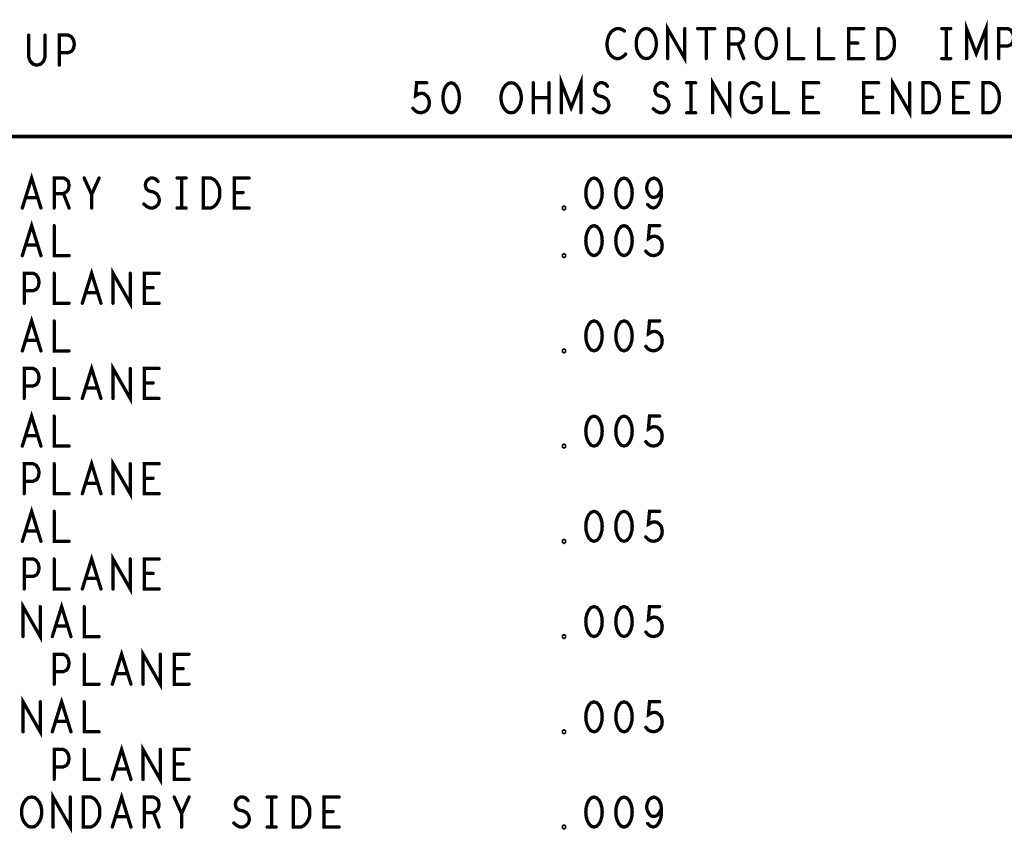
# Model space of a CAD drawing. Extents: x -1 to 10.1, y -2.5 to 8.
# Tile 20 of 38: x 6.3 to 8.3, y -2.5 to -0.8. Entities that reach past the tile are written whole.
import ezdxf

# ---------------------------------------------------------------- set-up
doc = ezdxf.new("R2010")
doc.units = 0
doc.layers.get('0').update_dxf_attribs({"color": 3, "linetype": 'CONTINUOUS'})

# ---------------------------------------------------------------- blocks, each defined once
blk = doc.blocks.new('PAD_R1')
at = {"const_width": 0.5}
blk.add_lwpolyline([(0.25, 0, 1), (-0.25, 0, 1)], format="xyb", close=True, dxfattribs=at)

msp = doc.modelspace()

# ---------------------------------------------------------------- linework, layer by layer
for points, const_width in [([(8.26884, -0.88621), (8.26884, -0.82321), (8.28921, -0.87571), (8.30958, -0.82321), (8.30958, -0.88621)], 0.007), ([(7.55044, -0.82846), (7.54574, -0.82531), (7.54026, -0.82321), (7.53399, -0.82321), (7.52694, -0.82636), (7.52146, -0.83161), (7.51754, -0.83791), (7.51441, -0.84841), (7.51363, -0.85786), (7.51519, -0.86731), (7.51754, -0.87361), (7.52224, -0.87991), (7.52773, -0.88411), (7.53321, -0.88621), (7.53869, -0.88621), (7.54418, -0.88411), (7.54888, -0.88096), (7.55279, -0.87676)], 0.007), ([(7.64119, -0.88621), (7.64119, -0.82321), (7.67723, -0.88621), (7.67723, -0.82321)], 0.007), ([(7.70419, -0.82321), (7.74023, -0.82321)], 0.007), ([(7.72221, -0.82321), (7.72221, -0.88621)], 0.007), ([(7.76954, -0.88621), (7.76954, -0.82321), (7.78913, -0.82321), (7.79539, -0.82636), (7.79931, -0.83056), (7.80088, -0.83896), (7.79931, -0.84736), (7.79461, -0.85261), (7.78913, -0.85576), (7.76954, -0.85576)], 0.007), ([(7.89554, -0.82321), (7.89554, -0.88621), (7.92688, -0.88621)], 0.007), ([(7.95854, -0.82321), (7.95854, -0.88621), (7.98988, -0.88621)], 0.007), ([(8.05288, -0.88621), (8.02154, -0.88621), (8.02154, -0.82321), (8.05288, -0.82321)], 0.007), ([(8.21681, -0.82321), (8.23561, -0.82321)], 0.007), ([(8.22621, -0.82321), (8.22621, -0.88621)], 0.007), ([(8.33654, -0.88621), (8.33654, -0.82321), (8.35534, -0.82321), (8.36161, -0.82636), (8.36631, -0.83371), (8.36788, -0.84211), (8.36631, -0.85051), (8.36239, -0.85681), (8.35534, -0.85996), (8.33654, -0.85996)], 0.007), ([(6.29927, -0.837), (6.29927, -0.88215), (6.3024, -0.8916), (6.30867, -0.8979), (6.3165, -0.9), (6.32433, -0.8979), (6.3306, -0.8916), (6.33373, -0.88215), (6.33373, -0.837)], 0.007), ([(6.36383, -0.9), (6.36383, -0.837), (6.38263, -0.837), (6.3889, -0.84015), (6.3936, -0.8475), (6.39517, -0.8559), (6.3936, -0.8643), (6.38968, -0.8706), (6.38263, -0.87375), (6.36383, -0.87375)], 0.007), ([(7.78913, -0.85576), (7.80088, -0.88621)], 0.007), ([(8.04034, -0.85366), (8.02154, -0.85366)], 0.007), ([(8.21681, -0.88621), (8.23561, -0.88621)], 0.007), ([(7.41813, -1), (7.41813, -0.937), (7.4385, -0.9895), (7.45887, -0.937), (7.45887, -1)], 0.007), ([(7.73548, -1), (7.73548, -0.937), (7.77152, -1), (7.77152, -0.937)], 0.007), ([(8.11348, -1), (8.11348, -0.937), (8.14952, -1), (8.14952, -0.937)], 0.007), ([(7.10627, -0.99055), (7.11097, -0.9958), (7.11645, -0.99895), (7.1235, -1), (7.13055, -0.9979), (7.13603, -0.9937), (7.13995, -0.98635), (7.14073, -0.97795), (7.13917, -0.96955), (7.13525, -0.9643), (7.12977, -0.9601), (7.12428, -0.95905), (7.1188, -0.9601), (7.11175, -0.9643), (7.1141, -0.937), (7.13525, -0.937)], 0.007), ([(7.35905, -1), (7.35905, -0.937)], 0.007), ([(7.39195, -0.937), (7.39195, -1)], 0.007), ([(7.48505, -0.9916), (7.49132, -0.99685), (7.49837, -1), (7.50463, -1), (7.5109, -0.99685), (7.5156, -0.9916), (7.51795, -0.98425), (7.51638, -0.9769), (7.51247, -0.9706), (7.50542, -0.9664), (7.49602, -0.9643), (7.49053, -0.9601), (7.48818, -0.95275), (7.48975, -0.9454), (7.49367, -0.94015), (7.49915, -0.937), (7.50463, -0.937), (7.51012, -0.9391), (7.51482, -0.94435)], 0.007), ([(7.61105, -0.9916), (7.61732, -0.99685), (7.62437, -1), (7.63063, -1), (7.6369, -0.99685), (7.6416, -0.9916), (7.64395, -0.98425), (7.64238, -0.9769), (7.63847, -0.9706), (7.63142, -0.9664), (7.62202, -0.9643), (7.61653, -0.9601), (7.61418, -0.95275), (7.61575, -0.9454), (7.61967, -0.94015), (7.62515, -0.937), (7.63063, -0.937), (7.63612, -0.9391), (7.64082, -0.94435)], 0.007), ([(7.6811, -0.937), (7.6999, -0.937)], 0.007), ([(7.6905, -0.937), (7.6905, -1)], 0.007), ([(7.8212, -0.9685), (7.83687, -0.9685), (7.83687, -0.9874), (7.83217, -0.9937), (7.82668, -0.9979), (7.81885, -1), (7.81102, -0.9979), (7.80553, -0.9937), (7.80083, -0.9874), (7.7977, -0.98005), (7.79613, -0.97165), (7.79613, -0.9643), (7.7977, -0.958), (7.80083, -0.95065), (7.80553, -0.94435), (7.81023, -0.94015), (7.8165, -0.937), (7.82198, -0.937), (7.82825, -0.9391), (7.83295, -0.9433)], 0.007), ([(7.86383, -0.937), (7.86383, -1), (7.89517, -1)], 0.007), ([(7.95817, -1), (7.92683, -1), (7.92683, -0.937), (7.95817, -0.937)], 0.007), ([(8.08417, -1), (8.05283, -1), (8.05283, -0.937), (8.08417, -0.937)], 0.007), ([(8.27317, -1), (8.24183, -1), (8.24183, -0.937), (8.27317, -0.937)], 0.007), ([(7.39195, -0.9685), (7.35905, -0.9685)], 0.007), ([(7.94563, -0.96745), (7.92683, -0.96745)], 0.007), ([(8.07163, -0.96745), (8.05283, -0.96745)], 0.007), ([(8.26063, -0.96745), (8.24183, -0.96745)], 0.007), ([(7.6811, -1), (7.6999, -1)], 0.007), ([(5.375, -1.05), (10.075, -1.05)], 0.008), ([(6.28592, -1.2), (6.3055, -1.137), (6.32508, -1.2)], 0.007), ([(6.35283, -1.2), (6.35283, -1.137), (6.37242, -1.137), (6.37868, -1.14015), (6.3826, -1.14435), (6.38417, -1.15275), (6.3826, -1.16115), (6.3779, -1.1664), (6.37242, -1.16955), (6.35283, -1.16955)], 0.007), ([(6.4315, -1.2), (6.4315, -1.17165), (6.41583, -1.137)], 0.007), ([(6.44717, -1.137), (6.4315, -1.17165)], 0.007), ([(6.54105, -1.1916), (6.54732, -1.19685), (6.55437, -1.2), (6.56063, -1.2), (6.5669, -1.19685), (6.5716, -1.1916), (6.57395, -1.18425), (6.57238, -1.1769), (6.56847, -1.1706), (6.56142, -1.1664), (6.55202, -1.1643), (6.54653, -1.1601), (6.54418, -1.15275), (6.54575, -1.1454), (6.54967, -1.14015), (6.55515, -1.137), (6.56063, -1.137), (6.56612, -1.1391), (6.57082, -1.14435)], 0.007), ([(6.6111, -1.137), (6.6299, -1.137)], 0.007), ([(6.6205, -1.137), (6.6205, -1.2)], 0.007), ([(6.76217, -1.2), (6.73083, -1.2), (6.73083, -1.137), (6.76217, -1.137)], 0.007), ([(7.59918, -1.19265), (7.60467, -1.1979), (7.61093, -1.2), (7.6172, -1.1979), (7.62268, -1.1916), (7.6266, -1.18215), (7.62817, -1.1727), (7.62817, -1.16115), (7.6266, -1.1517), (7.62268, -1.1433), (7.61798, -1.1391), (7.6125, -1.137), (7.60623, -1.1391), (7.60153, -1.1433), (7.5984, -1.1496), (7.59683, -1.158), (7.5984, -1.16535), (7.60232, -1.1727), (7.60702, -1.1769), (7.6125, -1.17795), (7.61877, -1.17585), (7.62347, -1.1706), (7.62817, -1.16115)], 0.007), ([(6.31803, -1.17795), (6.29297, -1.17795)], 0.007), ([(6.37242, -1.16955), (6.38417, -1.2)], 0.007), ([(6.74963, -1.16745), (6.73083, -1.16745)], 0.007), ([(6.6111, -1.2), (6.6299, -1.2)], 0.007), ([(6.28592, -1.3), (6.3055, -1.237), (6.32508, -1.3)], 0.007), ([(6.35283, -1.237), (6.35283, -1.3), (6.38417, -1.3)], 0.007), ([(7.59527, -1.29055), (7.59997, -1.2958), (7.60545, -1.29895), (7.6125, -1.3), (7.61955, -1.2979), (7.62503, -1.2937), (7.62895, -1.28635), (7.62973, -1.27795), (7.62817, -1.26955), (7.62425, -1.2643), (7.61877, -1.2601), (7.61328, -1.25905), (7.6078, -1.2601), (7.60075, -1.2643), (7.6031, -1.237), (7.62425, -1.237)], 0.007), ([(6.31803, -1.27795), (6.29297, -1.27795)], 0.007), ([(6.28983, -1.4), (6.28983, -1.337), (6.30863, -1.337), (6.3149, -1.34015), (6.3196, -1.3475), (6.32117, -1.3559), (6.3196, -1.3643), (6.31568, -1.3706), (6.30863, -1.37375), (6.28983, -1.37375)], 0.007), ([(6.35283, -1.337), (6.35283, -1.4), (6.38417, -1.4)], 0.007), ([(6.41192, -1.4), (6.4315, -1.337), (6.45108, -1.4)], 0.007), ([(6.47648, -1.4), (6.47648, -1.337), (6.51252, -1.4), (6.51252, -1.337)], 0.007), ([(6.57317, -1.4), (6.54183, -1.4), (6.54183, -1.337), (6.57317, -1.337)], 0.007), ([(6.56063, -1.36745), (6.54183, -1.36745)], 0.007), ([(6.44403, -1.37795), (6.41897, -1.37795)], 0.007), ([(6.28592, -1.5), (6.3055, -1.437), (6.32508, -1.5)], 0.007), ([(6.35283, -1.437), (6.35283, -1.5), (6.38417, -1.5)], 0.007), ([(7.59527, -1.49055), (7.59997, -1.4958), (7.60545, -1.49895), (7.6125, -1.5), (7.61955, -1.4979), (7.62503, -1.4937), (7.62895, -1.48635), (7.62973, -1.47795), (7.62817, -1.46955), (7.62425, -1.4643), (7.61877, -1.4601), (7.61328, -1.45905), (7.6078, -1.4601), (7.60075, -1.4643), (7.6031, -1.437), (7.62425, -1.437)], 0.007), ([(6.31803, -1.47795), (6.29297, -1.47795)], 0.007), ([(6.41192, -1.6), (6.4315, -1.537), (6.45108, -1.6)], 0.007), ([(6.47648, -1.6), (6.47648, -1.537), (6.51252, -1.6), (6.51252, -1.537)], 0.007), ([(6.28983, -1.6), (6.28983, -1.537), (6.30863, -1.537), (6.3149, -1.54015), (6.3196, -1.5475), (6.32117, -1.5559), (6.3196, -1.5643), (6.31568, -1.5706), (6.30863, -1.57375), (6.28983, -1.57375)], 0.007), ([(6.35283, -1.537), (6.35283, -1.6), (6.38417, -1.6)], 0.007), ([(6.57317, -1.6), (6.54183, -1.6), (6.54183, -1.537), (6.57317, -1.537)], 0.007), ([(6.56063, -1.56745), (6.54183, -1.56745)], 0.007), ([(6.44403, -1.57795), (6.41897, -1.57795)], 0.007), ([(6.28592, -1.7), (6.3055, -1.637), (6.32508, -1.7)], 0.007), ([(6.35283, -1.637), (6.35283, -1.7), (6.38417, -1.7)], 0.007), ([(7.59527, -1.69055), (7.59997, -1.6958), (7.60545, -1.69895), (7.6125, -1.7), (7.61955, -1.6979), (7.62503, -1.6937), (7.62895, -1.68635), (7.62973, -1.67795), (7.62817, -1.66955), (7.62425, -1.6643), (7.61877, -1.6601), (7.61328, -1.65905), (7.6078, -1.6601), (7.60075, -1.6643), (7.6031, -1.637), (7.62425, -1.637)], 0.007), ([(6.31803, -1.67795), (6.29297, -1.67795)], 0.007), ([(6.28983, -1.8), (6.28983, -1.737), (6.30863, -1.737), (6.3149, -1.74015), (6.3196, -1.7475), (6.32117, -1.7559), (6.3196, -1.7643), (6.31568, -1.7706), (6.30863, -1.77375), (6.28983, -1.77375)], 0.007), ([(6.35283, -1.737), (6.35283, -1.8), (6.38417, -1.8)], 0.007), ([(6.41192, -1.8), (6.4315, -1.737), (6.45108, -1.8)], 0.007), ([(6.47648, -1.8), (6.47648, -1.737), (6.51252, -1.8), (6.51252, -1.737)], 0.007), ([(6.57317, -1.8), (6.54183, -1.8), (6.54183, -1.737), (6.57317, -1.737)], 0.007), ([(6.44403, -1.77795), (6.41897, -1.77795)], 0.007), ([(6.56063, -1.76745), (6.54183, -1.76745)], 0.007), ([(6.28592, -1.9), (6.3055, -1.837), (6.32508, -1.9)], 0.007), ([(6.35283, -1.837), (6.35283, -1.9), (6.38417, -1.9)], 0.007), ([(7.59527, -1.89055), (7.59997, -1.8958), (7.60545, -1.89895), (7.6125, -1.9), (7.61955, -1.8979), (7.62503, -1.8937), (7.62895, -1.88635), (7.62973, -1.87795), (7.62817, -1.86955), (7.62425, -1.8643), (7.61877, -1.8601), (7.61328, -1.85905), (7.6078, -1.8601), (7.60075, -1.8643), (7.6031, -1.837), (7.62425, -1.837)], 0.007), ([(6.31803, -1.87795), (6.29297, -1.87795)], 0.007), ([(6.28983, -2), (6.28983, -1.937), (6.30863, -1.937), (6.3149, -1.94015), (6.3196, -1.9475), (6.32117, -1.9559), (6.3196, -1.9643), (6.31568, -1.9706), (6.30863, -1.97375), (6.28983, -1.97375)], 0.007), ([(6.35283, -1.937), (6.35283, -2), (6.38417, -2)], 0.007), ([(6.41192, -2), (6.4315, -1.937), (6.45108, -2)], 0.007), ([(6.47648, -2), (6.47648, -1.937), (6.51252, -2), (6.51252, -1.937)], 0.007), ([(6.57317, -2), (6.54183, -2), (6.54183, -1.937), (6.57317, -1.937)], 0.007), ([(6.56063, -1.96745), (6.54183, -1.96745)], 0.007), ([(6.44403, -1.97795), (6.41897, -1.97795)], 0.007), ([(6.28748, -2.1), (6.28748, -2.037), (6.32352, -2.1), (6.32352, -2.037)], 0.007), ([(6.34892, -2.1), (6.3685, -2.037), (6.38808, -2.1)], 0.007), ([(6.41583, -2.037), (6.41583, -2.1), (6.44717, -2.1)], 0.007), ([(7.59527, -2.09055), (7.59997, -2.0958), (7.60545, -2.09895), (7.6125, -2.1), (7.61955, -2.0979), (7.62503, -2.0937), (7.62895, -2.08635), (7.62973, -2.07795), (7.62817, -2.06955), (7.62425, -2.0643), (7.61877, -2.0601), (7.61328, -2.05905), (7.6078, -2.0601), (7.60075, -2.0643), (7.6031, -2.037), (7.62425, -2.037)], 0.007), ([(6.38103, -2.07795), (6.35597, -2.07795)], 0.007), ([(6.47492, -2.2), (6.4945, -2.137), (6.51408, -2.2)], 0.007), ([(6.53948, -2.2), (6.53948, -2.137), (6.57552, -2.2), (6.57552, -2.137)], 0.007), ([(6.35283, -2.2), (6.35283, -2.137), (6.37163, -2.137), (6.3779, -2.14015), (6.3826, -2.1475), (6.38417, -2.1559), (6.3826, -2.1643), (6.37868, -2.1706), (6.37163, -2.17375), (6.35283, -2.17375)], 0.007), ([(6.41583, -2.137), (6.41583, -2.2), (6.44717, -2.2)], 0.007), ([(6.63617, -2.2), (6.60483, -2.2), (6.60483, -2.137), (6.63617, -2.137)], 0.007), ([(6.62363, -2.16745), (6.60483, -2.16745)], 0.007), ([(6.50703, -2.17795), (6.48197, -2.17795)], 0.007), ([(6.28748, -2.3), (6.28748, -2.237), (6.32352, -2.3), (6.32352, -2.237)], 0.007), ([(6.34892, -2.3), (6.3685, -2.237), (6.38808, -2.3)], 0.007), ([(6.41583, -2.237), (6.41583, -2.3), (6.44717, -2.3)], 0.007), ([(7.59527, -2.29055), (7.59997, -2.2958), (7.60545, -2.29895), (7.6125, -2.3), (7.61955, -2.2979), (7.62503, -2.2937), (7.62895, -2.28635), (7.62973, -2.27795), (7.62817, -2.26955), (7.62425, -2.2643), (7.61877, -2.2601), (7.61328, -2.25905), (7.6078, -2.2601), (7.60075, -2.2643), (7.6031, -2.237), (7.62425, -2.237)], 0.007), ([(6.38103, -2.27795), (6.35597, -2.27795)], 0.007), ([(6.35283, -2.4), (6.35283, -2.337), (6.37163, -2.337), (6.3779, -2.34015), (6.3826, -2.3475), (6.38417, -2.3559), (6.3826, -2.3643), (6.37868, -2.3706), (6.37163, -2.37375), (6.35283, -2.37375)], 0.007), ([(6.41583, -2.337), (6.41583, -2.4), (6.44717, -2.4)], 0.007), ([(6.47492, -2.4), (6.4945, -2.337), (6.51408, -2.4)], 0.007), ([(6.53948, -2.4), (6.53948, -2.337), (6.57552, -2.4), (6.57552, -2.337)], 0.007), ([(6.63617, -2.4), (6.60483, -2.4), (6.60483, -2.337), (6.63617, -2.337)], 0.007), ([(6.50703, -2.37795), (6.48197, -2.37795)], 0.007), ([(6.62363, -2.36745), (6.60483, -2.36745)], 0.007), ([(6.35048, -2.5), (6.35048, -2.437), (6.38652, -2.5), (6.38652, -2.437)], 0.007), ([(6.47492, -2.5), (6.4945, -2.437), (6.51408, -2.5)], 0.007), ([(6.54183, -2.5), (6.54183, -2.437), (6.56142, -2.437), (6.56768, -2.44015), (6.5716, -2.44435), (6.57317, -2.45275), (6.5716, -2.46115), (6.5669, -2.4664), (6.56142, -2.46955), (6.54183, -2.46955)], 0.007), ([(6.6205, -2.5), (6.6205, -2.47165), (6.60483, -2.437)], 0.007), ([(6.63617, -2.437), (6.6205, -2.47165)], 0.007), ([(6.73005, -2.4916), (6.73632, -2.49685), (6.74337, -2.5), (6.74963, -2.5), (6.7559, -2.49685), (6.7606, -2.4916), (6.76295, -2.48425), (6.76138, -2.4769), (6.75747, -2.4706), (6.75042, -2.4664), (6.74102, -2.4643), (6.73553, -2.4601), (6.73318, -2.45275), (6.73475, -2.4454), (6.73867, -2.44015), (6.74415, -2.437), (6.74963, -2.437), (6.75512, -2.4391), (6.75982, -2.44435)], 0.007), ([(6.8001, -2.437), (6.8189, -2.437)], 0.007), ([(6.8095, -2.437), (6.8095, -2.5)], 0.007), ([(6.95117, -2.5), (6.91983, -2.5), (6.91983, -2.437), (6.95117, -2.437)], 0.007), ([(7.59918, -2.49265), (7.60467, -2.4979), (7.61093, -2.5), (7.6172, -2.4979), (7.62268, -2.4916), (7.6266, -2.48215), (7.62817, -2.4727), (7.62817, -2.46115), (7.6266, -2.4517), (7.62268, -2.4433), (7.61798, -2.4391), (7.6125, -2.437), (7.60623, -2.4391), (7.60153, -2.4433), (7.5984, -2.4496), (7.59683, -2.458), (7.5984, -2.46535), (7.60232, -2.4727), (7.60702, -2.4769), (7.6125, -2.47795), (7.61877, -2.47585), (7.62347, -2.4706), (7.62817, -2.46115)], 0.007), ([(6.50703, -2.47795), (6.48197, -2.47795)], 0.007), ([(6.56142, -2.46955), (6.57317, -2.5)], 0.007), ([(6.93863, -2.46745), (6.91983, -2.46745)], 0.007), ([(6.8001, -2.5), (6.8189, -2.5)], 0.007)]:
    msp.add_lwpolyline(points, dxfattribs=dict(const_width=const_width))
at = {"const_width": 0.007}
for points in [[(7.59621, -0.88621), (7.58994, -0.88516), (7.58446, -0.88096), (7.57976, -0.87466), (7.57663, -0.86731), (7.57506, -0.85891), (7.57506, -0.85051), (7.57663, -0.84211), (7.57976, -0.83476), (7.58446, -0.82846), (7.58994, -0.82426), (7.59621, -0.82321), (7.60248, -0.82426), (7.60796, -0.82846), (7.61266, -0.83476), (7.61579, -0.84211), (7.61736, -0.85051), (7.61736, -0.85891), (7.61579, -0.86731), (7.61266, -0.87466), (7.60796, -0.88096), (7.60248, -0.88516)], [(7.84821, -0.88621), (7.84194, -0.88516), (7.83646, -0.88096), (7.83176, -0.87466), (7.82863, -0.86731), (7.82706, -0.85891), (7.82706, -0.85051), (7.82863, -0.84211), (7.83176, -0.83476), (7.83646, -0.82846), (7.84194, -0.82426), (7.84821, -0.82321), (7.85448, -0.82426), (7.85996, -0.82846), (7.86466, -0.83476), (7.86779, -0.84211), (7.86936, -0.85051), (7.86936, -0.85891), (7.86779, -0.86731), (7.86466, -0.87466), (7.85996, -0.88096), (7.85448, -0.88516)], [(8.08298, -0.88621), (8.08298, -0.82321), (8.09864, -0.82321), (8.10491, -0.82636), (8.10961, -0.83056), (8.11353, -0.83686), (8.11666, -0.84421), (8.11744, -0.85471), (8.11666, -0.86521), (8.11353, -0.87256), (8.10961, -0.87886), (8.10491, -0.88306), (8.09864, -0.88621)], [(7.1865, -0.937), (7.18023, -0.9391), (7.17553, -0.94435), (7.1724, -0.95065), (7.17005, -0.95905), (7.16927, -0.9685), (7.17005, -0.97795), (7.1724, -0.98635), (7.17553, -0.99265), (7.18023, -0.9979), (7.1865, -1), (7.19277, -0.9979), (7.19747, -0.99265), (7.2006, -0.98635), (7.20295, -0.97795), (7.20373, -0.9685), (7.20295, -0.95905), (7.2006, -0.95065), (7.19747, -0.94435), (7.19277, -0.9391)], [(7.3125, -1), (7.30623, -0.99895), (7.30075, -0.99475), (7.29605, -0.98845), (7.29292, -0.9811), (7.29135, -0.9727), (7.29135, -0.9643), (7.29292, -0.9559), (7.29605, -0.94855), (7.30075, -0.94225), (7.30623, -0.93805), (7.3125, -0.937), (7.31877, -0.93805), (7.32425, -0.94225), (7.32895, -0.94855), (7.33208, -0.9559), (7.33365, -0.9643), (7.33365, -0.9727), (7.33208, -0.9811), (7.32895, -0.98845), (7.32425, -0.99475), (7.31877, -0.99895)], [(8.17727, -1), (8.17727, -0.937), (8.19293, -0.937), (8.1992, -0.94015), (8.2039, -0.94435), (8.20782, -0.95065), (8.21095, -0.958), (8.21173, -0.9685), (8.21095, -0.979), (8.20782, -0.98635), (8.2039, -0.99265), (8.1992, -0.99685), (8.19293, -1)], [(8.30327, -1), (8.30327, -0.937), (8.31893, -0.937), (8.3252, -0.94015), (8.3299, -0.94435), (8.33382, -0.95065), (8.33695, -0.958), (8.33773, -0.9685), (8.33695, -0.979), (8.33382, -0.98635), (8.3299, -0.99265), (8.3252, -0.99685), (8.31893, -1)], [(6.66627, -1.2), (6.66627, -1.137), (6.68193, -1.137), (6.6882, -1.14015), (6.6929, -1.14435), (6.69682, -1.15065), (6.69995, -1.158), (6.70073, -1.1685), (6.69995, -1.179), (6.69682, -1.18635), (6.6929, -1.19265), (6.6882, -1.19685), (6.68193, -1.2)], [(7.4865, -1.137), (7.48023, -1.1391), (7.47553, -1.14435), (7.4724, -1.15065), (7.47005, -1.15905), (7.46927, -1.1685), (7.47005, -1.17795), (7.4724, -1.18635), (7.47553, -1.19265), (7.48023, -1.1979), (7.4865, -1.2), (7.49277, -1.1979), (7.49747, -1.19265), (7.5006, -1.18635), (7.50295, -1.17795), (7.50373, -1.1685), (7.50295, -1.15905), (7.5006, -1.15065), (7.49747, -1.14435), (7.49277, -1.1391)], [(7.5495, -1.137), (7.54323, -1.1391), (7.53853, -1.14435), (7.5354, -1.15065), (7.53305, -1.15905), (7.53227, -1.1685), (7.53305, -1.17795), (7.5354, -1.18635), (7.53853, -1.19265), (7.54323, -1.1979), (7.5495, -1.2), (7.55577, -1.1979), (7.56047, -1.19265), (7.5636, -1.18635), (7.56595, -1.17795), (7.56673, -1.1685), (7.56595, -1.15905), (7.5636, -1.15065), (7.56047, -1.14435), (7.55577, -1.1391)], [(7.4235, -1.2021), (7.42193, -1.20105), (7.42193, -1.19895), (7.4235, -1.1979), (7.42507, -1.19895), (7.42507, -1.20105)], [(7.4865, -1.237), (7.48023, -1.2391), (7.47553, -1.24435), (7.4724, -1.25065), (7.47005, -1.25905), (7.46927, -1.2685), (7.47005, -1.27795), (7.4724, -1.28635), (7.47553, -1.29265), (7.48023, -1.2979), (7.4865, -1.3), (7.49277, -1.2979), (7.49747, -1.29265), (7.5006, -1.28635), (7.50295, -1.27795), (7.50373, -1.2685), (7.50295, -1.25905), (7.5006, -1.25065), (7.49747, -1.24435), (7.49277, -1.2391)], [(7.5495, -1.237), (7.54323, -1.2391), (7.53853, -1.24435), (7.5354, -1.25065), (7.53305, -1.25905), (7.53227, -1.2685), (7.53305, -1.27795), (7.5354, -1.28635), (7.53853, -1.29265), (7.54323, -1.2979), (7.5495, -1.3), (7.55577, -1.2979), (7.56047, -1.29265), (7.5636, -1.28635), (7.56595, -1.27795), (7.56673, -1.2685), (7.56595, -1.25905), (7.5636, -1.25065), (7.56047, -1.24435), (7.55577, -1.2391)], [(7.4235, -1.3021), (7.42193, -1.30105), (7.42193, -1.29895), (7.4235, -1.2979), (7.42507, -1.29895), (7.42507, -1.30105)], [(7.4865, -1.437), (7.48023, -1.4391), (7.47553, -1.44435), (7.4724, -1.45065), (7.47005, -1.45905), (7.46927, -1.4685), (7.47005, -1.47795), (7.4724, -1.48635), (7.47553, -1.49265), (7.48023, -1.4979), (7.4865, -1.5), (7.49277, -1.4979), (7.49747, -1.49265), (7.5006, -1.48635), (7.50295, -1.47795), (7.50373, -1.4685), (7.50295, -1.45905), (7.5006, -1.45065), (7.49747, -1.44435), (7.49277, -1.4391)], [(7.5495, -1.437), (7.54323, -1.4391), (7.53853, -1.44435), (7.5354, -1.45065), (7.53305, -1.45905), (7.53227, -1.4685), (7.53305, -1.47795), (7.5354, -1.48635), (7.53853, -1.49265), (7.54323, -1.4979), (7.5495, -1.5), (7.55577, -1.4979), (7.56047, -1.49265), (7.5636, -1.48635), (7.56595, -1.47795), (7.56673, -1.4685), (7.56595, -1.45905), (7.5636, -1.45065), (7.56047, -1.44435), (7.55577, -1.4391)], [(7.4235, -1.5021), (7.42193, -1.50105), (7.42193, -1.49895), (7.4235, -1.4979), (7.42507, -1.49895), (7.42507, -1.50105)], [(7.4865, -1.637), (7.48023, -1.6391), (7.47553, -1.64435), (7.4724, -1.65065), (7.47005, -1.65905), (7.46927, -1.6685), (7.47005, -1.67795), (7.4724, -1.68635), (7.47553, -1.69265), (7.48023, -1.6979), (7.4865, -1.7), (7.49277, -1.6979), (7.49747, -1.69265), (7.5006, -1.68635), (7.50295, -1.67795), (7.50373, -1.6685), (7.50295, -1.65905), (7.5006, -1.65065), (7.49747, -1.64435), (7.49277, -1.6391)], [(7.5495, -1.637), (7.54323, -1.6391), (7.53853, -1.64435), (7.5354, -1.65065), (7.53305, -1.65905), (7.53227, -1.6685), (7.53305, -1.67795), (7.5354, -1.68635), (7.53853, -1.69265), (7.54323, -1.6979), (7.5495, -1.7), (7.55577, -1.6979), (7.56047, -1.69265), (7.5636, -1.68635), (7.56595, -1.67795), (7.56673, -1.6685), (7.56595, -1.65905), (7.5636, -1.65065), (7.56047, -1.64435), (7.55577, -1.6391)], [(7.4235, -1.7021), (7.42193, -1.70105), (7.42193, -1.69895), (7.4235, -1.6979), (7.42507, -1.69895), (7.42507, -1.70105)], [(7.4865, -1.837), (7.48023, -1.8391), (7.47553, -1.84435), (7.4724, -1.85065), (7.47005, -1.85905), (7.46927, -1.8685), (7.47005, -1.87795), (7.4724, -1.88635), (7.47553, -1.89265), (7.48023, -1.8979), (7.4865, -1.9), (7.49277, -1.8979), (7.49747, -1.89265), (7.5006, -1.88635), (7.50295, -1.87795), (7.50373, -1.8685), (7.50295, -1.85905), (7.5006, -1.85065), (7.49747, -1.84435), (7.49277, -1.8391)], [(7.5495, -1.837), (7.54323, -1.8391), (7.53853, -1.84435), (7.5354, -1.85065), (7.53305, -1.85905), (7.53227, -1.8685), (7.53305, -1.87795), (7.5354, -1.88635), (7.53853, -1.89265), (7.54323, -1.8979), (7.5495, -1.9), (7.55577, -1.8979), (7.56047, -1.89265), (7.5636, -1.88635), (7.56595, -1.87795), (7.56673, -1.8685), (7.56595, -1.85905), (7.5636, -1.85065), (7.56047, -1.84435), (7.55577, -1.8391)], [(7.4235, -1.9021), (7.42193, -1.90105), (7.42193, -1.89895), (7.4235, -1.8979), (7.42507, -1.89895), (7.42507, -1.90105)], [(7.4865, -2.037), (7.48023, -2.0391), (7.47553, -2.04435), (7.4724, -2.05065), (7.47005, -2.05905), (7.46927, -2.0685), (7.47005, -2.07795), (7.4724, -2.08635), (7.47553, -2.09265), (7.48023, -2.0979), (7.4865, -2.1), (7.49277, -2.0979), (7.49747, -2.09265), (7.5006, -2.08635), (7.50295, -2.07795), (7.50373, -2.0685), (7.50295, -2.05905), (7.5006, -2.05065), (7.49747, -2.04435), (7.49277, -2.0391)], [(7.5495, -2.037), (7.54323, -2.0391), (7.53853, -2.04435), (7.5354, -2.05065), (7.53305, -2.05905), (7.53227, -2.0685), (7.53305, -2.07795), (7.5354, -2.08635), (7.53853, -2.09265), (7.54323, -2.0979), (7.5495, -2.1), (7.55577, -2.0979), (7.56047, -2.09265), (7.5636, -2.08635), (7.56595, -2.07795), (7.56673, -2.0685), (7.56595, -2.05905), (7.5636, -2.05065), (7.56047, -2.04435), (7.55577, -2.0391)], [(7.4235, -2.1021), (7.42193, -2.10105), (7.42193, -2.09895), (7.4235, -2.0979), (7.42507, -2.09895), (7.42507, -2.10105)], [(7.4865, -2.237), (7.48023, -2.2391), (7.47553, -2.24435), (7.4724, -2.25065), (7.47005, -2.25905), (7.46927, -2.2685), (7.47005, -2.27795), (7.4724, -2.28635), (7.47553, -2.29265), (7.48023, -2.2979), (7.4865, -2.3), (7.49277, -2.2979), (7.49747, -2.29265), (7.5006, -2.28635), (7.50295, -2.27795), (7.50373, -2.2685), (7.50295, -2.25905), (7.5006, -2.25065), (7.49747, -2.24435), (7.49277, -2.2391)], [(7.5495, -2.237), (7.54323, -2.2391), (7.53853, -2.24435), (7.5354, -2.25065), (7.53305, -2.25905), (7.53227, -2.2685), (7.53305, -2.27795), (7.5354, -2.28635), (7.53853, -2.29265), (7.54323, -2.2979), (7.5495, -2.3), (7.55577, -2.2979), (7.56047, -2.29265), (7.5636, -2.28635), (7.56595, -2.27795), (7.56673, -2.2685), (7.56595, -2.25905), (7.5636, -2.25065), (7.56047, -2.24435), (7.55577, -2.2391)], [(7.4235, -2.3021), (7.42193, -2.30105), (7.42193, -2.29895), (7.4235, -2.2979), (7.42507, -2.29895), (7.42507, -2.30105)], [(6.3055, -2.5), (6.29923, -2.49895), (6.29375, -2.49475), (6.28905, -2.48845), (6.28592, -2.4811), (6.28435, -2.4727), (6.28435, -2.4643), (6.28592, -2.4559), (6.28905, -2.44855), (6.29375, -2.44225), (6.29923, -2.43805), (6.3055, -2.437), (6.31177, -2.43805), (6.31725, -2.44225), (6.32195, -2.44855), (6.32508, -2.4559), (6.32665, -2.4643), (6.32665, -2.4727), (6.32508, -2.4811), (6.32195, -2.48845), (6.31725, -2.49475), (6.31177, -2.49895)], [(6.41427, -2.5), (6.41427, -2.437), (6.42993, -2.437), (6.4362, -2.44015), (6.4409, -2.44435), (6.44482, -2.45065), (6.44795, -2.458), (6.44873, -2.4685), (6.44795, -2.479), (6.44482, -2.48635), (6.4409, -2.49265), (6.4362, -2.49685), (6.42993, -2.5)], [(6.85527, -2.5), (6.85527, -2.437), (6.87093, -2.437), (6.8772, -2.44015), (6.8819, -2.44435), (6.88582, -2.45065), (6.88895, -2.458), (6.88973, -2.4685), (6.88895, -2.479), (6.88582, -2.48635), (6.8819, -2.49265), (6.8772, -2.49685), (6.87093, -2.5)], [(7.4865, -2.437), (7.48023, -2.4391), (7.47553, -2.44435), (7.4724, -2.45065), (7.47005, -2.45905), (7.46927, -2.4685), (7.47005, -2.47795), (7.4724, -2.48635), (7.47553, -2.49265), (7.48023, -2.4979), (7.4865, -2.5), (7.49277, -2.4979), (7.49747, -2.49265), (7.5006, -2.48635), (7.50295, -2.47795), (7.50373, -2.4685), (7.50295, -2.45905), (7.5006, -2.45065), (7.49747, -2.44435), (7.49277, -2.4391)], [(7.5495, -2.437), (7.54323, -2.4391), (7.53853, -2.44435), (7.5354, -2.45065), (7.53305, -2.45905), (7.53227, -2.4685), (7.53305, -2.47795), (7.5354, -2.48635), (7.53853, -2.49265), (7.54323, -2.4979), (7.5495, -2.5), (7.55577, -2.4979), (7.56047, -2.49265), (7.5636, -2.48635), (7.56595, -2.47795), (7.56673, -2.4685), (7.56595, -2.45905), (7.5636, -2.45065), (7.56047, -2.44435), (7.55577, -2.4391)], [(7.4235, -2.5021), (7.42193, -2.50105), (7.42193, -2.49895), (7.4235, -2.4979), (7.42507, -2.49895), (7.42507, -2.50105)]]:
    msp.add_lwpolyline(points, close=True, dxfattribs=at)

# ---------------------------------------------------------------- block references
at = {"xscale": 0.007, "yscale": 0.007}
for p in [(7.55044, -0.82846), (7.67723, -0.82321), (7.70419, -0.82321), (7.72221, -0.82321), (7.74023, -0.82321), (7.89554, -0.82321), (7.95854, -0.82321), (8.05288, -0.82321), (8.21681, -0.82321), (8.22621, -0.82321), (8.23561, -0.82321), (6.29927, -0.837), (6.33373, -0.837), (7.76954, -0.85576), (7.78913, -0.85576), (8.02154, -0.85366), (8.04034, -0.85366), (8.33654, -0.85996), (6.36383, -0.87375), (7.55279, -0.87676), (7.64119, -0.88621), (7.72221, -0.88621), (7.76954, -0.88621), (7.80088, -0.88621), (7.92688, -0.88621), (7.98988, -0.88621), (8.05288, -0.88621), (8.21681, -0.88621), (8.22621, -0.88621), (8.23561, -0.88621), (8.26884, -0.88621), (8.30958, -0.88621), (8.33654, -0.88621), (6.36383, -0.9), (7.13525, -0.937), (7.35905, -0.937), (7.39195, -0.937), (7.51482, -0.94435), (7.64082, -0.94435), (7.6811, -0.937), (7.6905, -0.937), (7.6999, -0.937), (7.77152, -0.937), (7.83295, -0.9433), (7.86383, -0.937), (7.95817, -0.937), (8.08417, -0.937), (8.14952, -0.937), (8.27317, -0.937), (7.35905, -0.9685), (7.39195, -0.9685), (7.8212, -0.9685), (7.92683, -0.96745), (7.94563, -0.96745), (8.05283, -0.96745), (8.07163, -0.96745), (8.24183, -0.96745), (8.26063, -0.96745), (7.10627, -0.99055), (7.48505, -0.9916), (7.61105, -0.9916), (7.35905, -1), (7.39195, -1), (7.41813, -1), (7.45887, -1), (7.6811, -1), (7.6905, -1), (7.6999, -1), (7.73548, -1), (7.89517, -1), (7.95817, -1), (8.08417, -1), (8.11348, -1), (8.27317, -1), (6.41583, -1.137), (6.44717, -1.137), (6.6111, -1.137), (6.6205, -1.137), (6.6299, -1.137), (6.76217, -1.137), (6.57082, -1.14435), (7.62817, -1.16115), (6.29297, -1.17795), (6.31803, -1.17795), (6.35283, -1.16955), (6.37242, -1.16955), (6.4315, -1.17165), (6.73083, -1.16745), (6.74963, -1.16745), (6.28592, -1.2), (6.32508, -1.2), (6.35283, -1.2), (6.38417, -1.2), (6.4315, -1.2), (6.54105, -1.1916), (6.6111, -1.2), (6.6205, -1.2), (6.6299, -1.2), (6.76217, -1.2), (7.59918, -1.19265), (6.35283, -1.237), (7.62425, -1.237), (6.29297, -1.27795), (6.31803, -1.27795), (6.28592, -1.3), (6.32508, -1.3), (6.38417, -1.3), (7.59527, -1.29055), (6.35283, -1.337), (6.51252, -1.337), (6.57317, -1.337), (6.54183, -1.36745), (6.56063, -1.36745), (6.28983, -1.37375), (6.41897, -1.37795), (6.44403, -1.37795), (6.28983, -1.4), (6.38417, -1.4), (6.41192, -1.4), (6.45108, -1.4), (6.47648, -1.4), (6.57317, -1.4), (6.35283, -1.437), (7.62425, -1.437), (6.29297, -1.47795), (6.31803, -1.47795), (7.59527, -1.49055), (6.28592, -1.5), (6.32508, -1.5), (6.38417, -1.5), (6.35283, -1.537), (6.51252, -1.537), (6.57317, -1.537), (6.28983, -1.57375), (6.54183, -1.56745), (6.56063, -1.56745), (6.41897, -1.57795), (6.44403, -1.57795), (6.28983, -1.6), (6.38417, -1.6), (6.41192, -1.6), (6.45108, -1.6), (6.47648, -1.6), (6.57317, -1.6), (6.35283, -1.637), (7.62425, -1.637), (6.29297, -1.67795), (6.31803, -1.67795), (7.59527, -1.69055), (6.28592, -1.7), (6.32508, -1.7), (6.38417, -1.7), (6.35283, -1.737), (6.51252, -1.737), (6.57317, -1.737), (6.28983, -1.77375), (6.41897, -1.77795), (6.44403, -1.77795), (6.54183, -1.76745), (6.56063, -1.76745), (6.28983, -1.8), (6.38417, -1.8), (6.41192, -1.8), (6.45108, -1.8), (6.47648, -1.8), (6.57317, -1.8), (6.35283, -1.837), (7.62425, -1.837), (6.29297, -1.87795), (6.31803, -1.87795), (6.28592, -1.9), (6.32508, -1.9), (6.38417, -1.9), (7.59527, -1.89055), (6.35283, -1.937), (6.51252, -1.937), (6.57317, -1.937), (6.54183, -1.96745), (6.56063, -1.96745), (6.28983, -1.97375), (6.41897, -1.97795), (6.44403, -1.97795), (6.28983, -2), (6.38417, -2), (6.41192, -2), (6.45108, -2), (6.47648, -2), (6.57317, -2), (6.32352, -2.037), (6.41583, -2.037), (7.62425, -2.037), (6.35597, -2.07795), (6.38103, -2.07795), (7.59527, -2.09055), (6.28748, -2.1), (6.34892, -2.1), (6.38808, -2.1), (6.44717, -2.1), (6.41583, -2.137), (6.57552, -2.137), (6.63617, -2.137), (6.35283, -2.17375), (6.60483, -2.16745), (6.62363, -2.16745), (6.48197, -2.17795), (6.50703, -2.17795), (6.35283, -2.2), (6.44717, -2.2), (6.47492, -2.2), (6.51408, -2.2), (6.53948, -2.2), (6.63617, -2.2), (6.32352, -2.237), (6.41583, -2.237), (7.62425, -2.237), (6.35597, -2.27795), (6.38103, -2.27795), (7.59527, -2.29055), (6.28748, -2.3), (6.34892, -2.3), (6.38808, -2.3), (6.44717, -2.3), (6.41583, -2.337), (6.57552, -2.337), (6.63617, -2.337), (6.35283, -2.37375), (6.48197, -2.37795), (6.50703, -2.37795), (6.60483, -2.36745), (6.62363, -2.36745), (6.35283, -2.4), (6.44717, -2.4), (6.47492, -2.4), (6.51408, -2.4), (6.53948, -2.4), (6.63617, -2.4), (6.38652, -2.437), (6.60483, -2.437), (6.63617, -2.437), (6.8001, -2.437), (6.8095, -2.437), (6.8189, -2.437), (6.95117, -2.437), (6.75982, -2.44435), (7.62817, -2.46115), (6.48197, -2.47795), (6.50703, -2.47795), (6.54183, -2.46955), (6.56142, -2.46955), (6.6205, -2.47165), (6.91983, -2.46745), (6.93863, -2.46745), (6.35048, -2.5), (6.47492, -2.5), (6.51408, -2.5), (6.54183, -2.5), (6.57317, -2.5), (6.6205, -2.5), (6.73005, -2.4916), (6.8001, -2.5), (6.8095, -2.5), (6.8189, -2.5), (6.95117, -2.5), (7.59918, -2.49265)]:
    msp.add_blockref('PAD_R1', p, dxfattribs=at)

doc.saveas('drawing.dxf')
